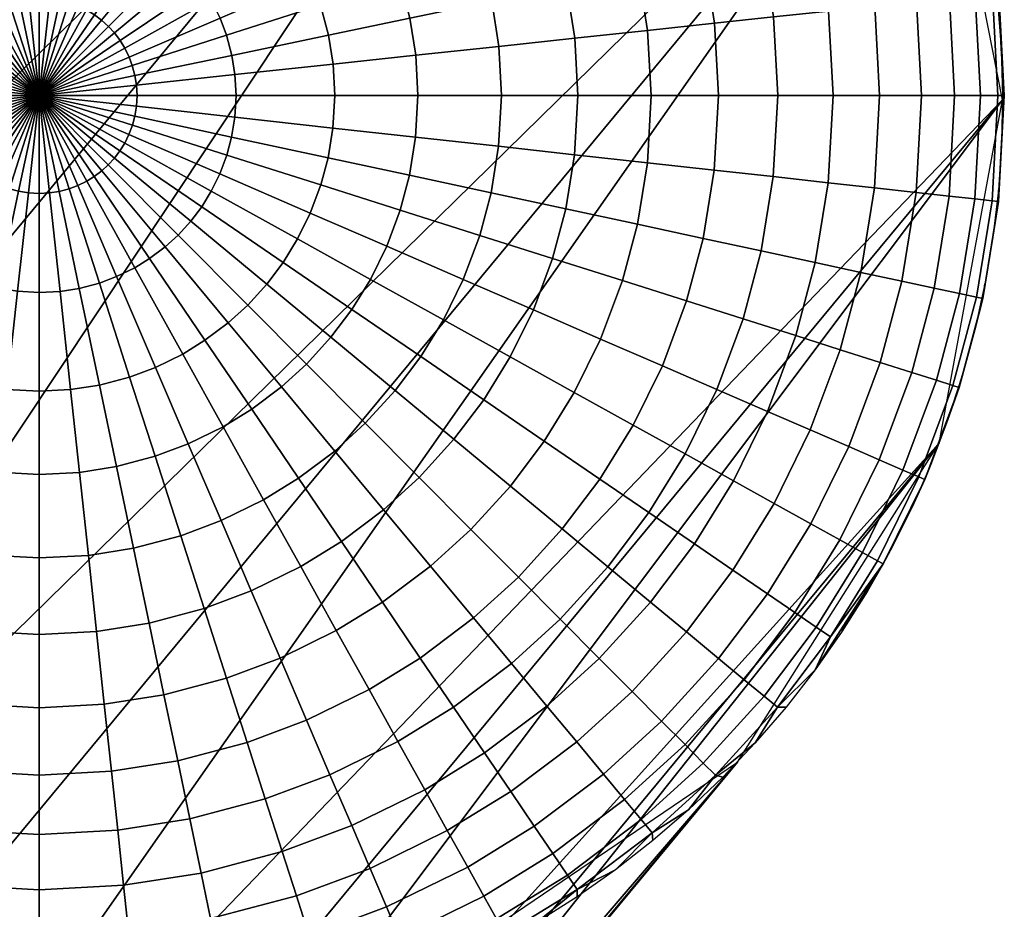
# Model space of a CAD drawing. Header units: millimetres. Extents: x -1294 to -744, y 672 to 1189.
# Tile 255 of 256: x -782 to -774, y 1170 to 1178. Entities that reach past the tile are written whole.
import ezdxf

# ---------------------------------------------------------------- set-up
doc = ezdxf.new("R2010")
doc.units = ezdxf.units.MM
doc.header["$MEASUREMENT"] = 0
doc.layers.add('4 Ben 2', color=7, linetype='Continuous')

msp = doc.modelspace()

# ---------------------------------------------------------------- meshes
at = {"layer": '4 Ben 2'}
mesh = msp.add_polyface(dxfattribs=at)
corners = [(-791.0952, 1164.881, -218.5497), (-786.144, 1170.8533, -299.3747), (-787.4023, 1171.8353, -299.3792), (-792.3536, 1165.863, -218.5542), (-788.7968, 1172.5365, -299.4128), (-793.748, 1166.5642, -218.5878), (-776.2416, 1182.7977, -461.0223), (-778.8945, 1184.4808, -461.0605), (-790.2384, 1172.9432, -299.471), (-781.744, 1185.0189, -461.1953), (-791.6463, 1173.0746, -299.5476), (-788.6124, 1159.0881, -218.8257), (-783.6612, 1165.0604, -299.6506), (-783.803, 1166.5579, -299.5486), (-788.7542, 1160.5856, -218.7237), (-784.2579, 1168.0892, -299.4633), (-789.2092, 1162.1171, -218.6384), (-773.7589, 1177.0048, -461.2983), (-774.3556, 1180.0337, -461.111), (-785.0457, 1169.5565, -299.4032), (-789.9969, 1163.5842, -218.5782), (-784.8824, 1160.8256, -300.0383), (-785.8596, 1159.5726, -300.1908), (-775.9573, 1171.517, -461.8384), (-774.2846, 1174.16, -461.5407), (-784.187, 1162.2157, -299.893), (-783.7863, 1163.6542, -299.7622), (-788.7375, 1157.682, -218.9373), (-790.1482, 1157.2531, -300.6249), (-791.6463, 1157.118, -300.7266), (-781.744, 1169.0625, -462.3743), (-778.7151, 1169.645, -462.1457), (-787.1525, 1158.4812, -300.3506), (-788.6175, 1157.7007, -300.498), (-793.0543, 1157.2494, -300.8031), (-794.4958, 1157.6562, -300.8614), (-784.5935, 1169.6006, -462.5091), (-793.1444, 1172.9397, -299.6493), (-791.6463, 1173.0746, -299.5476), (-781.744, 1185.0189, -461.1953), (-784.7728, 1184.4364, -461.4239), (-796.1401, 1171.7115, -299.9236), (-794.6751, 1172.4921, -299.7762)]
mesh.append_faces([[corners[k] for k in face] for face in [(0, 1, 2, 3), (3, 2, 4, 5), (2, 1, 6, 6), (7, 4, 2, 2), (6, 7, 2, 2), (8, 4, 7, 7), (9, 10, 8, 8), (7, 9, 8, 8), (11, 12, 13, 14), (14, 13, 15, 16), (13, 12, 17, 17), (18, 15, 13, 13), (17, 18, 13, 13), (19, 15, 18, 18), (6, 1, 19, 19), (18, 6, 19, 19), (16, 15, 19, 20), (20, 19, 1, 0), (21, 22, 23, 23), (24, 25, 21, 21), (23, 24, 21, 21), (26, 25, 24, 24), (17, 12, 26, 26), (24, 17, 26, 26), (27, 26, 12, 11), (28, 29, 30, 30), (30, 31, 28, 28), (32, 33, 31, 31), (23, 22, 32, 32), (31, 23, 32, 32), (34, 35, 36, 36), (36, 30, 34, 34), (37, 38, 39, 39), (39, 40, 37, 37), (41, 42, 40, 40)]])
mesh = msp.add_polyface(dxfattribs=at)
corners = [(-774.8179, 1177.7817, -465.7192), (-774.7783, 1177.0406, -465.7192), (-775.1641, 1177.0406, -466.3351), (-775.2015, 1177.7407, -466.3351), (-774.4725, 1177.8187, -465.0284), (-774.431, 1177.0406, -465.0284), (-774.1993, 1177.8479, -464.3199), (-774.1563, 1177.0406, -464.3199), (-773.9855, 1177.8708, -463.55), (-773.9412, 1177.0406, -463.55), (-773.8438, 1177.886, -462.7184), (-773.7986, 1177.0406, -462.7184), (-773.79, 1177.8917, -461.8858), (-773.7446, 1177.0406, -461.8858), (-774.9247, 1178.4613, -465.7192), (-775.3024, 1178.3827, -466.3351), (-774.5848, 1178.5321, -465.0284), (-774.3158, 1178.5883, -464.3199), (-774.1052, 1178.6321, -463.55), (-773.9656, 1178.6611, -462.7184), (-773.9128, 1178.6721, -461.8858), (-775.1129, 1179.1736, -465.7192), (-775.4802, 1179.0554, -466.3351), (-774.7823, 1179.2799, -465.0284), (-774.5208, 1179.364, -464.3199), (-774.316, 1179.4299, -463.55), (-774.1803, 1179.4736, -462.7184), (-774.1288, 1179.4901, -461.8858), (-775.0215, 1179.9196, -465.0284), (-775.3408, 1179.7828, -465.7192), (-774.769, 1180.0277, -464.3199), (-774.5712, 1180.1123, -463.55), (-774.4402, 1180.1685, -462.7184), (-774.3905, 1180.1897, -461.8858), (-775.3514, 1180.5923, -465.0284), (-775.655, 1180.4236, -465.7192), (-775.1112, 1180.7257, -464.3199), (-774.5402, 1180.4503, -461.0916), (-774.3799, 1180.0924, -461.1082), (-774.2373, 1179.7271, -461.1264), (-774.1129, 1179.3555, -461.1463), (-774.0068, 1178.9784, -461.1676), (-773.9193, 1178.5964, -461.1905), (-773.8505, 1178.2107, -461.2148), (-773.8009, 1177.8223, -461.2404), (-773.7703, 1177.4321, -461.2674)]
mesh.append_faces([[corners[k] for k in face] for face in [(0, 1, 2, 3), (4, 5, 1, 0), (6, 7, 5, 4), (8, 9, 7, 6), (10, 11, 9, 8), (12, 13, 11, 10), (14, 0, 3, 15), (16, 4, 0, 14), (17, 6, 4, 16), (18, 8, 6, 17), (19, 10, 8, 18), (20, 12, 10, 19), (21, 14, 15, 22), (23, 16, 14, 21), (24, 17, 16, 23), (25, 18, 17, 24), (26, 19, 18, 25), (27, 20, 19, 26), (28, 23, 21, 29), (30, 24, 23, 28), (31, 25, 24, 30), (32, 26, 25, 31), (33, 27, 26, 32), (34, 28, 29, 35), (36, 30, 28, 34), (37, 38, 33, 33), (38, 39, 33, 33), (39, 40, 27, 27), (40, 41, 27, 27), (41, 42, 20, 20), (42, 43, 20, 20), (43, 44, 12, 12), (44, 45, 12, 12), (13, 12, 45, 45), (12, 20, 43, 43), (20, 27, 41, 41), (27, 33, 39, 39)]])
mesh = msp.add_polyface(dxfattribs=at)
corners = [(-777.9348, 1177.4482, -468.8079), (-777.913, 1177.0406, -468.8079), (-778.6046, 1177.0406, -469.143), (-778.6224, 1177.3748, -469.143), (-777.3049, 1177.5156, -468.4232), (-777.2795, 1177.0406, -468.4232), (-776.7014, 1177.5802, -467.9719), (-776.6725, 1177.0406, -467.9719), (-776.1465, 1177.6396, -467.4689), (-776.1146, 1177.0406, -467.4689), (-775.6575, 1177.6919, -466.9355), (-775.6227, 1177.0406, -466.9355), (-775.2015, 1177.7407, -466.3351), (-775.1641, 1177.0406, -466.3351), (-777.9935, 1177.822, -468.8079), (-778.6705, 1177.681, -469.143), (-777.3734, 1177.9512, -468.4232), (-776.7791, 1178.0751, -467.9719), (-776.2329, 1178.1888, -467.4689), (-775.7513, 1178.2892, -466.9355), (-775.3024, 1178.3827, -466.3351), (-777.494, 1178.4077, -468.4232), (-778.097, 1178.2137, -468.8079), (-776.9161, 1178.5936, -467.9719), (-776.3849, 1178.7644, -467.4689), (-775.9167, 1178.915, -466.9355), (-775.4802, 1179.0554, -466.3351), (-777.64, 1178.7982, -468.4232), (-778.2224, 1178.5488, -468.8079), (-777.082, 1179.0371, -467.9719), (-776.5691, 1179.2568, -467.4689), (-776.1169, 1179.4504, -466.9355), (-775.6954, 1179.631, -466.3351), (-775.3408, 1179.7828, -465.7192), (-775.1129, 1179.1736, -465.7192), (-777.8414, 1179.2089, -468.4232), (-778.3951, 1178.9012, -468.8079), (-777.3108, 1179.5037, -467.9719), (-776.823, 1179.7747, -467.4689), (-776.3931, 1180.0135, -466.9355), (-775.9922, 1180.2362, -466.3351), (-775.655, 1180.4236, -465.7192), (-778.0484, 1179.5455, -468.4232), (-778.5728, 1179.1901, -468.8079), (-777.546, 1179.8861, -467.9719), (-777.0841, 1180.1991, -467.4689), (-776.6769, 1180.4751, -466.9355), (-777.8454, 1180.2842, -467.9719), (-778.312, 1179.896, -468.4232), (-777.4164, 1180.6411, -467.4689), (-778.1497, 1180.6185, -467.9719), (-778.5799, 1180.1903, -468.4232)]
mesh.append_faces([[corners[k] for k in face] for face in [(0, 1, 2, 3), (4, 5, 1, 0), (6, 7, 5, 4), (8, 9, 7, 6), (10, 11, 9, 8), (12, 13, 11, 10), (14, 0, 3, 15), (16, 4, 0, 14), (17, 6, 4, 16), (18, 8, 6, 17), (19, 10, 8, 18), (20, 12, 10, 19), (21, 16, 14, 22), (23, 17, 16, 21), (24, 18, 17, 23), (25, 19, 18, 24), (26, 20, 19, 25), (27, 21, 22, 28), (29, 23, 21, 27), (30, 24, 23, 29), (31, 25, 24, 30), (32, 26, 25, 31), (33, 34, 26, 32), (35, 27, 28, 36), (37, 29, 27, 35), (38, 30, 29, 37), (39, 31, 30, 38), (40, 32, 31, 39), (41, 33, 32, 40), (42, 35, 36, 43), (44, 37, 35, 42), (45, 38, 37, 44), (46, 39, 38, 45), (47, 44, 42, 48), (49, 45, 44, 47), (50, 47, 48, 51)]])
mesh = msp.add_polyface(dxfattribs=at)
corners = [(-781.5734, 1177.8336, -469.7436), (-781.4988, 1177.8137, -469.7436), (-781.744, 1177.0406, -469.7848), (-781.655, 1177.8468, -469.7436), (-781.744, 1177.0406, -469.7848), (-781.744, 1177.8517, -469.7436), (-781.744, 1177.0406, -469.7848), (-781.744, 1178.6722, -469.6166), (-781.5649, 1178.6625, -469.6166), (-781.8303, 1177.8472, -469.7436), (-781.744, 1177.0406, -469.7848), (-781.9175, 1178.6631, -469.6166), (-782.0046, 1179.4764, -469.4005), (-781.744, 1179.4904, -469.4005), (-782.078, 1180.1624, -469.143), (-781.744, 1180.1802, -469.143), (-781.9094, 1177.8347, -469.7436), (-781.744, 1177.0406, -469.7848), (-782.0767, 1178.6379, -469.6166), (-782.2436, 1179.4388, -469.4005), (-782.3843, 1180.1141, -469.143), (-781.9923, 1177.8127, -469.7436), (-781.744, 1177.0406, -469.7848), (-782.2436, 1178.5939, -469.6166), (-782.4941, 1179.3727, -469.4005), (-782.7053, 1180.0293, -469.143), (-782.0632, 1177.7863, -469.7436), (-781.744, 1177.0406, -469.7848), (-782.3863, 1178.5405, -469.6166), (-782.7083, 1179.2925, -469.4005), (-782.9799, 1179.9266, -469.143), (-782.1379, 1177.7496, -469.7436), (-781.744, 1177.0406, -469.7848), (-782.5364, 1178.4669, -469.6166), (-782.9337, 1179.182, -469.4005), (-782.199, 1177.712, -469.7436), (-781.744, 1177.0406, -469.7848), (-782.6594, 1178.3912, -469.6166), (-783.1183, 1179.0685, -469.4005), (-782.2627, 1177.6642, -469.7436), (-781.744, 1177.0406, -469.7848), (-782.7875, 1178.2949, -469.6166), (-782.3162, 1177.6155, -469.7436), (-781.744, 1177.0406, -469.7848), (-782.895, 1178.197, -469.6166), (-782.3686, 1177.5581, -469.7436), (-781.744, 1177.0406, -469.7848), (-783.0005, 1178.0815, -469.6166), (-782.4135, 1177.4984, -469.7436), (-781.744, 1177.0406, -469.7848), (-783.0909, 1177.9615, -469.6166), (-782.4532, 1177.4341, -469.7436), (-781.744, 1177.0406, -469.7848), (-783.1708, 1177.8322, -469.6166), (-782.4881, 1177.3633, -469.7436), (-781.744, 1177.0406, -469.7848)]
mesh.append_faces([[corners[k] for k in face] for face in [(0, 1, 2, 2), (3, 0, 4, 4), (5, 3, 6, 6), (7, 8, 3, 5), (9, 5, 10, 10), (11, 7, 5, 9), (12, 13, 7, 11), (14, 15, 13, 12), (16, 9, 17, 17), (18, 11, 9, 16), (19, 12, 11, 18), (20, 14, 12, 19), (21, 16, 22, 22), (23, 18, 16, 21), (24, 19, 18, 23), (25, 20, 19, 24), (26, 21, 27, 27), (28, 23, 21, 26), (29, 24, 23, 28), (30, 25, 24, 29), (31, 26, 32, 32), (33, 28, 26, 31), (34, 29, 28, 33), (35, 31, 36, 36), (37, 33, 31, 35), (38, 34, 33, 37), (39, 35, 40, 40), (41, 37, 35, 39), (42, 39, 43, 43), (44, 41, 39, 42), (45, 42, 46, 46), (47, 44, 42, 45), (48, 45, 49, 49), (50, 47, 45, 48), (51, 48, 52, 52), (53, 50, 48, 51), (54, 51, 55, 55)]])
mesh = msp.add_polyface(dxfattribs=at)
corners = [(-779.3083, 1177.3013, -469.4005), (-779.2944, 1177.0406, -469.4005), (-780.1124, 1177.0406, -469.6166), (-780.1216, 1177.2142, -469.6166), (-778.6224, 1177.3748, -469.143), (-778.6046, 1177.0406, -469.143), (-780.1467, 1177.3734, -469.6166), (-780.9376, 1177.127, -469.7436), (-780.95, 1177.2061, -469.7436), (-779.3459, 1177.5403, -469.4005), (-778.6705, 1177.681, -469.143), (-780.1908, 1177.5403, -469.6166), (-780.9719, 1177.2891, -469.7436), (-779.412, 1177.7908, -469.4005), (-778.7553, 1178.002, -469.143), (-778.097, 1178.2137, -468.8079), (-777.9935, 1177.822, -468.8079), (-780.9985, 1177.36, -469.7436), (-781.744, 1177.0406, -469.7848), (-780.2441, 1177.683, -469.6166), (-779.4922, 1178.005, -469.4005), (-778.858, 1178.2766, -469.143), (-778.2224, 1178.5488, -468.8079), (-781.035, 1177.4346, -469.7436), (-781.744, 1177.0406, -469.7848), (-780.3177, 1177.8331, -469.6166), (-779.6027, 1178.2303, -469.4005), (-781.0726, 1177.4957, -469.7436), (-781.744, 1177.0406, -469.7848), (-780.3934, 1177.9561, -469.6166), (-779.7162, 1178.415, -469.4005), (-781.1205, 1177.5594, -469.7436), (-781.744, 1177.0406, -469.7848), (-780.4897, 1178.0842, -469.6166), (-781.1692, 1177.6129, -469.7436), (-781.744, 1177.0406, -469.7848), (-780.5876, 1178.1918, -469.6166), (-781.2266, 1177.6653, -469.7436), (-781.744, 1177.0406, -469.7848), (-780.7032, 1178.2972, -469.6166), (-781.2863, 1177.7102, -469.7436), (-781.744, 1177.0406, -469.7848), (-780.8231, 1178.3876, -469.6166), (-781.3506, 1177.7499, -469.7436), (-781.744, 1177.0406, -469.7848), (-780.9526, 1178.4675, -469.6166), (-781.4214, 1177.7848, -469.7436), (-781.744, 1177.0406, -469.7848), (-781.0951, 1178.5377, -469.6166), (-781.4988, 1177.8137, -469.7436), (-781.744, 1177.0406, -469.7848), (-781.2508, 1178.5959, -469.6166), (-781.4008, 1178.6357, -469.6166), (-781.5734, 1177.8336, -469.7436), (-781.5649, 1178.6625, -469.6166), (-781.655, 1177.8468, -469.7436)]
mesh.append_faces([[corners[k] for k in face] for face in [(0, 1, 2, 3), (4, 5, 1, 0), (6, 3, 7, 8), (9, 0, 3, 6), (10, 4, 0, 9), (11, 6, 8, 12), (13, 9, 6, 11), (14, 10, 9, 13), (15, 16, 10, 14), (17, 12, 18, 18), (19, 11, 12, 17), (20, 13, 11, 19), (21, 14, 13, 20), (22, 15, 14, 21), (23, 17, 24, 24), (25, 19, 17, 23), (26, 20, 19, 25), (27, 23, 28, 28), (29, 25, 23, 27), (30, 26, 25, 29), (31, 27, 32, 32), (33, 29, 27, 31), (34, 31, 35, 35), (36, 33, 31, 34), (37, 34, 38, 38), (39, 36, 34, 37), (40, 37, 41, 41), (42, 39, 37, 40), (43, 40, 44, 44), (45, 42, 40, 43), (46, 43, 47, 47), (48, 45, 43, 46), (49, 46, 50, 50), (51, 48, 46, 49), (52, 51, 49, 53), (54, 52, 53, 55)]])
mesh = msp.add_polyface(dxfattribs=at)
corners = [(-775.0343, 1174.1322, -465.0284), (-775.3489, 1173.4935, -465.0284), (-775.6526, 1173.662, -465.7192), (-775.353, 1174.2704, -465.7192), (-774.7732, 1174.8301, -465.0284), (-775.1042, 1174.9351, -465.7192), (-774.5113, 1174.7469, -464.3199), (-774.7822, 1174.0229, -464.3199), (-774.3062, 1174.682, -463.55), (-774.5848, 1173.9374, -463.55), (-774.1703, 1174.6389, -462.7184), (-774.4541, 1173.8807, -462.7184), (-774.1189, 1174.6226, -461.8858), (-774.4045, 1173.8593, -461.8858), (-774.9341, 1175.5757, -465.7192), (-775.472, 1175.0516, -466.3351), (-775.3113, 1175.6569, -466.3351), (-774.5946, 1175.5027, -465.0284), (-774.326, 1175.4449, -464.3199), (-774.1157, 1175.3997, -463.55), (-773.9764, 1175.3696, -462.7184), (-773.9235, 1175.3583, -461.8858), (-774.8204, 1176.2764, -465.7192), (-775.2039, 1176.3187, -466.3351), (-774.4752, 1176.2383, -465.0284), (-774.2021, 1176.2081, -464.3199), (-773.9883, 1176.1846, -463.55), (-773.8466, 1176.1688, -462.7184), (-773.7929, 1176.163, -461.8858), (-774.7783, 1177.0406, -465.7192), (-775.1641, 1177.0406, -466.3351), (-774.431, 1177.0406, -465.0284), (-774.1563, 1177.0406, -464.3199), (-773.9412, 1177.0406, -463.55), (-773.7986, 1177.0406, -462.7184), (-773.7446, 1177.0406, -461.8858), (-773.759, 1177.0406, -461.2956), (-773.7668, 1176.6486, -461.3251), (-773.794, 1176.2576, -461.3556), (-773.8403, 1175.8685, -461.3872), (-773.9058, 1175.4821, -461.4198), (-773.9902, 1175.0994, -461.4532), (-774.0933, 1174.7216, -461.4875), (-774.2148, 1174.3494, -461.5224), (-774.3547, 1173.9835, -461.558), (-773.7703, 1177.4321, -461.2674), (-773.759, 1177.0406, -461.2956), (-773.7446, 1177.0406, -461.8858)]
mesh.append_faces([[corners[k] for k in face] for face in [(0, 1, 2, 3), (4, 0, 3, 5), (6, 7, 0, 4), (8, 9, 7, 6), (10, 11, 9, 8), (12, 13, 11, 10), (14, 5, 15, 16), (17, 4, 5, 14), (18, 6, 4, 17), (19, 8, 6, 18), (20, 10, 8, 19), (21, 12, 10, 20), (22, 14, 16, 23), (24, 17, 14, 22), (25, 18, 17, 24), (26, 19, 18, 25), (27, 20, 19, 26), (28, 21, 20, 27), (29, 22, 23, 30), (31, 24, 22, 29), (32, 25, 24, 31), (33, 26, 25, 32), (34, 27, 26, 33), (35, 28, 27, 34), (36, 37, 35, 35), (37, 38, 28, 28), (38, 39, 28, 28), (39, 40, 21, 21), (40, 41, 21, 21), (41, 42, 12, 12), (42, 43, 12, 12), (43, 44, 13, 13), (45, 46, 47, 47), (13, 12, 43, 43), (12, 21, 41, 41), (21, 28, 39, 39), (28, 35, 37, 37)]])
mesh = msp.add_polyface(dxfattribs=at)
corners = [(-782.5171, 1177.2859, -469.7436), (-782.4881, 1177.3633, -469.7436), (-781.744, 1177.0406, -469.7848), (-782.5369, 1177.2113, -469.7436), (-781.744, 1177.0406, -469.7848), (-782.5501, 1177.1296, -469.7436), (-781.744, 1177.0406, -469.7848), (-782.555, 1177.0406, -469.7436), (-781.744, 1177.0406, -469.7848), (-783.3755, 1177.0406, -469.6166), (-783.3657, 1177.2197, -469.6166), (-784.1936, 1177.0406, -469.4005), (-784.1788, 1177.3094, -469.4005), (-782.5504, 1176.9545, -469.7436), (-781.744, 1177.0406, -469.7848), (-783.3663, 1176.8671, -469.6166), (-784.1797, 1176.78, -469.4005), (-782.538, 1176.8752, -469.7436), (-781.744, 1177.0406, -469.7848), (-783.3413, 1176.7079, -469.6166), (-784.1421, 1176.5411, -469.4005), (-782.5161, 1176.7924, -469.7436), (-781.744, 1177.0406, -469.7848), (-783.2972, 1176.5411, -469.6166), (-784.0759, 1176.2906, -469.4005), (-782.4895, 1176.7214, -469.7436), (-781.744, 1177.0406, -469.7848), (-783.2438, 1176.3984, -469.6166), (-783.9958, 1176.0764, -469.4005), (-782.4529, 1176.6469, -469.7436), (-781.744, 1177.0406, -469.7848), (-783.1702, 1176.2483, -469.6166), (-782.4153, 1176.5857, -469.7436), (-781.744, 1177.0406, -469.7848), (-783.0946, 1176.1252, -469.6166), (-782.3674, 1176.522, -469.7436), (-781.744, 1177.0406, -469.7848), (-782.9982, 1175.9972, -469.6166), (-782.3188, 1176.4685, -469.7436), (-781.744, 1177.0406, -469.7848), (-782.9003, 1175.8896, -469.6166), (-782.2614, 1176.4161, -469.7436), (-781.744, 1177.0406, -469.7848), (-782.2017, 1176.3712, -469.7436), (-781.744, 1177.0406, -469.7848), (-782.1374, 1176.3314, -469.7436), (-781.744, 1177.0406, -469.7848), (-782.0665, 1176.2966, -469.7436), (-781.744, 1177.0406, -469.7848), (-781.9891, 1176.2676, -469.7436), (-781.744, 1177.0406, -469.7848), (-781.9146, 1176.2478, -469.7436), (-781.744, 1177.0406, -469.7848), (-781.833, 1176.2346, -469.7436), (-781.744, 1177.0406, -469.7848), (-781.744, 1176.2297, -469.7436), (-781.744, 1177.0406, -469.7848), (-781.6577, 1176.2343, -469.7436), (-781.744, 1177.0406, -469.7848), (-781.5786, 1176.2467, -469.7436), (-781.744, 1177.0406, -469.7848), (-781.4957, 1176.2687, -469.7436), (-781.744, 1177.0406, -469.7848)]
mesh.append_faces([[corners[k] for k in face] for face in [(0, 1, 2, 2), (3, 0, 4, 4), (5, 3, 6, 6), (7, 5, 8, 8), (9, 10, 5, 7), (11, 12, 10, 9), (13, 7, 14, 14), (15, 9, 7, 13), (16, 11, 9, 15), (17, 13, 18, 18), (19, 15, 13, 17), (20, 16, 15, 19), (21, 17, 22, 22), (23, 19, 17, 21), (24, 20, 19, 23), (25, 21, 26, 26), (27, 23, 21, 25), (28, 24, 23, 27), (29, 25, 30, 30), (31, 27, 25, 29), (32, 29, 33, 33), (34, 31, 29, 32), (35, 32, 36, 36), (37, 34, 32, 35), (38, 35, 39, 39), (40, 37, 35, 38), (41, 38, 42, 42), (43, 41, 44, 44), (45, 43, 46, 46), (47, 45, 48, 48), (49, 47, 50, 50), (51, 49, 52, 52), (53, 51, 54, 54), (55, 53, 56, 56), (57, 55, 58, 58), (59, 57, 60, 60), (61, 59, 62, 62)]])
mesh = msp.add_polyface(dxfattribs=at)
corners = [(-780.9376, 1177.127, -469.7436), (-780.933, 1177.0406, -469.7436), (-781.744, 1177.0406, -469.7848), (-780.1216, 1177.2142, -469.6166), (-780.1124, 1177.0406, -469.6166), (-780.95, 1177.2061, -469.7436), (-781.744, 1177.0406, -469.7848), (-780.9719, 1177.2891, -469.7436), (-781.744, 1177.0406, -469.7848), (-781.4247, 1176.2952, -469.7436), (-781.4957, 1176.2687, -469.7436), (-781.744, 1177.0406, -469.7848), (-781.3501, 1176.3318, -469.7436), (-781.744, 1177.0406, -469.7848), (-781.2889, 1176.3694, -469.7436), (-781.744, 1177.0406, -469.7848), (-780.8286, 1175.6901, -469.6166), (-780.9516, 1175.6145, -469.6166), (-781.2253, 1176.4172, -469.7436), (-781.744, 1177.0406, -469.7848), (-780.7005, 1175.7865, -469.6166), (-781.1718, 1176.4659, -469.7436), (-781.744, 1177.0406, -469.7848), (-780.593, 1175.8844, -469.6166), (-781.1194, 1176.5233, -469.7436), (-781.744, 1177.0406, -469.7848), (-780.4875, 1175.9999, -469.6166), (-781.0745, 1176.583, -469.7436), (-781.744, 1177.0406, -469.7848), (-780.3971, 1176.1199, -469.6166), (-781.0348, 1176.6473, -469.7436), (-781.744, 1177.0406, -469.7848), (-780.3172, 1176.2493, -469.6166), (-780.9999, 1176.7181, -469.7436), (-781.744, 1177.0406, -469.7848), (-780.247, 1176.3918, -469.6166), (-779.4965, 1176.0664, -469.4005), (-779.6018, 1175.8525, -469.4005), (-780.9709, 1176.7955, -469.7436), (-781.744, 1177.0406, -469.7848), (-780.1887, 1176.5475, -469.6166), (-779.409, 1176.3002, -469.4005), (-778.7514, 1176.0917, -469.143), (-778.8635, 1175.7921, -469.143), (-780.9511, 1176.8701, -469.7436), (-781.744, 1177.0406, -469.7848), (-780.1489, 1176.6975, -469.6166), (-779.3492, 1176.5255, -469.4005), (-778.6747, 1176.3804, -469.143), (-780.9379, 1176.9517, -469.7436), (-781.744, 1177.0406, -469.7848), (-780.1223, 1176.8617, -469.6166), (-779.3091, 1176.7719, -469.4005), (-778.6235, 1176.6962, -469.143), (-780.933, 1177.0406, -469.7436), (-781.744, 1177.0406, -469.7848), (-780.1124, 1177.0406, -469.6166), (-779.2944, 1177.0406, -469.4005), (-778.6046, 1177.0406, -469.143)]
mesh.append_faces([[corners[k] for k in face] for face in [(0, 1, 2, 2), (3, 4, 1, 0), (5, 0, 6, 6), (7, 5, 8, 8), (9, 10, 11, 11), (12, 9, 13, 13), (14, 12, 15, 15), (16, 17, 12, 14), (18, 14, 19, 19), (20, 16, 14, 18), (21, 18, 22, 22), (23, 20, 18, 21), (24, 21, 25, 25), (26, 23, 21, 24), (27, 24, 28, 28), (29, 26, 24, 27), (30, 27, 31, 31), (32, 29, 27, 30), (33, 30, 34, 34), (35, 32, 30, 33), (36, 37, 32, 35), (38, 33, 39, 39), (40, 35, 33, 38), (41, 36, 35, 40), (42, 43, 36, 41), (44, 38, 45, 45), (46, 40, 38, 44), (47, 41, 40, 46), (48, 42, 41, 47), (49, 44, 50, 50), (51, 46, 44, 49), (52, 47, 46, 51), (53, 48, 47, 52), (54, 49, 55, 55), (56, 51, 49, 54), (57, 52, 51, 56), (58, 53, 52, 57)]])
mesh = msp.add_polyface(dxfattribs=at)
corners = [(-778.0585, 1174.521, -468.4232), (-778.3058, 1174.1929, -468.4232), (-778.7937, 1174.5969, -468.8079), (-778.5815, 1174.8785, -468.8079), (-777.5575, 1174.1785, -467.9719), (-777.8384, 1173.8057, -467.9719), (-777.8399, 1174.8752, -468.4232), (-778.3939, 1175.1825, -468.8079), (-777.3091, 1174.5808, -467.9719), (-776.8212, 1174.3102, -467.4689), (-777.0969, 1173.8635, -467.4689), (-776.391, 1174.0715, -466.9355), (-776.6908, 1173.5859, -466.9355), (-777.6478, 1175.2651, -468.4232), (-778.2291, 1175.5171, -468.8079), (-777.0909, 1175.0237, -467.9719), (-776.5789, 1174.8018, -467.4689), (-776.1277, 1174.6062, -466.9355), (-775.7069, 1174.4238, -466.3351), (-775.99, 1173.8491, -466.3351), (-775.353, 1174.2704, -465.7192), (-775.6526, 1173.662, -465.7192), (-778.0923, 1175.8827, -468.8079), (-778.8635, 1175.7921, -469.143), (-778.7514, 1176.0917, -469.143), (-777.4884, 1175.6912, -468.4232), (-776.9098, 1175.5077, -467.9719), (-776.3779, 1175.339, -467.4689), (-775.9091, 1175.1903, -466.9355), (-775.472, 1175.0516, -466.3351), (-775.1042, 1174.9351, -465.7192), (-777.9987, 1176.235, -468.8079), (-778.6747, 1176.3804, -469.143), (-777.3794, 1176.1018, -468.4232), (-776.7859, 1175.9741, -467.9719), (-776.2405, 1175.8567, -467.4689), (-775.7596, 1175.7533, -466.9355), (-775.3113, 1175.6569, -466.3351), (-777.9362, 1176.6204, -468.8079), (-778.6235, 1176.6962, -469.143), (-777.3065, 1176.5508, -468.4232), (-776.7032, 1176.4843, -467.9719), (-776.1486, 1176.423, -467.4689), (-775.6597, 1176.369, -466.9355), (-775.2039, 1176.3187, -466.3351), (-777.913, 1177.0406, -468.8079), (-778.6046, 1177.0406, -469.143), (-777.2795, 1177.0406, -468.4232), (-776.6725, 1177.0406, -467.9719), (-776.1146, 1177.0406, -467.4689), (-775.6227, 1177.0406, -466.9355), (-775.1641, 1177.0406, -466.3351)]
mesh.append_faces([[corners[k] for k in face] for face in [(0, 1, 2, 3), (4, 5, 1, 0), (6, 0, 3, 7), (8, 4, 0, 6), (9, 10, 4, 8), (11, 12, 10, 9), (13, 6, 7, 14), (15, 8, 6, 13), (16, 9, 8, 15), (17, 11, 9, 16), (18, 19, 11, 17), (20, 21, 19, 18), (22, 14, 23, 24), (25, 13, 14, 22), (26, 15, 13, 25), (27, 16, 15, 26), (28, 17, 16, 27), (29, 18, 17, 28), (30, 20, 18, 29), (31, 22, 24, 32), (33, 25, 22, 31), (34, 26, 25, 33), (35, 27, 26, 34), (36, 28, 27, 35), (37, 29, 28, 36), (38, 31, 32, 39), (40, 33, 31, 38), (41, 34, 33, 40), (42, 35, 34, 41), (43, 36, 35, 42), (44, 37, 36, 43), (45, 38, 39, 46), (47, 40, 38, 45), (48, 41, 40, 47), (49, 42, 41, 48), (50, 43, 42, 49), (51, 44, 43, 50)]])
mesh = msp.add_polyface(dxfattribs=at)
corners = [(-783.8853, 1175.8511, -469.4005), (-783.9958, 1176.0764, -469.4005), (-783.2438, 1176.3984, -469.6166), (-783.1702, 1176.2483, -469.6166), (-784.4883, 1175.516, -469.143), (-784.6299, 1175.8048, -469.143), (-783.7717, 1175.6664, -469.4005), (-783.0946, 1176.1252, -469.6166), (-784.3428, 1175.2793, -469.143), (-783.6271, 1175.474, -469.4005), (-782.9982, 1175.9972, -469.6166), (-784.1574, 1175.0328, -469.143), (-783.4801, 1175.3125, -469.4005), (-782.9003, 1175.8896, -469.6166), (-783.969, 1174.8259, -469.143), (-784.4591, 1174.338, -468.8079), (-784.689, 1174.5906, -468.8079), (-782.7848, 1175.7842, -469.6166), (-782.3188, 1176.4685, -469.7436), (-782.2614, 1176.4161, -469.7436), (-783.3066, 1175.1542, -469.4005), (-783.7466, 1174.6229, -469.143), (-784.1877, 1174.0905, -468.8079), (-782.6649, 1175.6938, -469.6166), (-782.2017, 1176.3712, -469.7436), (-783.1265, 1175.0186, -469.4005), (-783.5159, 1174.4491, -469.143), (-783.9061, 1173.8782, -468.8079), (-782.5354, 1175.6139, -469.6166), (-782.1374, 1176.3314, -469.7436), (-782.9322, 1174.8986, -469.4005), (-783.2668, 1174.2953, -469.143), (-782.3929, 1175.5437, -469.6166), (-782.0665, 1176.2966, -469.7436), (-782.7183, 1174.7932, -469.4005), (-782.9926, 1174.1603, -469.143), (-782.2372, 1175.4855, -469.6166), (-781.9891, 1176.2676, -469.7436), (-782.4845, 1174.7057, -469.4005), (-782.693, 1174.0481, -469.143), (-782.0872, 1175.4456, -469.6166), (-781.9146, 1176.2478, -469.7436), (-782.2592, 1174.6459, -469.4005), (-782.4042, 1173.9714, -469.143), (-781.923, 1175.4189, -469.6166), (-781.833, 1176.2346, -469.7436), (-782.0128, 1174.6058, -469.4005), (-782.0885, 1173.9202, -469.143), (-781.744, 1175.4091, -469.6166), (-781.744, 1176.2297, -469.7436), (-781.744, 1174.5911, -469.4005), (-781.744, 1173.9012, -469.143), (-781.5704, 1175.4183, -469.6166), (-781.6577, 1176.2343, -469.7436), (-781.4834, 1174.605, -469.4005)]
mesh.append_faces([[corners[k] for k in face] for face in [(0, 1, 2, 3), (4, 5, 1, 0), (6, 0, 3, 7), (8, 4, 0, 6), (9, 6, 7, 10), (11, 8, 6, 9), (12, 9, 10, 13), (14, 11, 9, 12), (15, 16, 11, 14), (17, 13, 18, 19), (20, 12, 13, 17), (21, 14, 12, 20), (22, 15, 14, 21), (23, 17, 19, 24), (25, 20, 17, 23), (26, 21, 20, 25), (27, 22, 21, 26), (28, 23, 24, 29), (30, 25, 23, 28), (31, 26, 25, 30), (32, 28, 29, 33), (34, 30, 28, 32), (35, 31, 30, 34), (36, 32, 33, 37), (38, 34, 32, 36), (39, 35, 34, 38), (40, 36, 37, 41), (42, 38, 36, 40), (43, 39, 38, 42), (44, 40, 41, 45), (46, 42, 40, 44), (47, 43, 42, 46), (48, 44, 45, 49), (50, 46, 44, 48), (51, 47, 46, 50), (52, 48, 49, 53), (54, 50, 48, 52)]])
mesh = msp.add_polyface(dxfattribs=at)
corners = [(-781.41, 1173.9191, -469.143), (-781.744, 1173.9012, -469.143), (-781.744, 1174.5911, -469.4005), (-781.4834, 1174.605, -469.4005), (-781.4113, 1175.4434, -469.6166), (-781.5704, 1175.4183, -469.6166), (-781.6577, 1176.2343, -469.7436), (-781.5786, 1176.2467, -469.7436), (-781.2444, 1174.6426, -469.4005), (-781.1037, 1173.9673, -469.143), (-781.2444, 1175.4874, -469.6166), (-781.4957, 1176.2687, -469.7436), (-780.9939, 1174.7087, -469.4005), (-780.7827, 1174.052, -469.143), (-781.1017, 1175.5409, -469.6166), (-781.4247, 1176.2952, -469.7436), (-780.7797, 1174.7888, -469.4005), (-780.5081, 1174.1548, -469.143), (-780.9516, 1175.6145, -469.6166), (-781.3501, 1176.3318, -469.7436), (-780.5543, 1174.8994, -469.4005), (-780.2193, 1174.2964, -469.143), (-779.8835, 1173.6919, -468.8079), (-780.2359, 1173.519, -468.8079), (-780.3696, 1175.0129, -469.4005), (-780.8286, 1175.6901, -469.6166), (-779.9825, 1174.4419, -469.143), (-779.5946, 1173.8695, -468.8079), (-780.1773, 1175.1576, -469.4005), (-780.7005, 1175.7865, -469.6166), (-779.7361, 1174.6273, -469.143), (-779.2938, 1174.0957, -468.8079), (-780.0158, 1175.3046, -469.4005), (-780.593, 1175.8844, -469.6166), (-779.5292, 1174.8157, -469.143), (-779.0413, 1174.3256, -468.8079), (-778.5944, 1173.8766, -468.4232), (-778.8887, 1173.6088, -468.4232), (-779.8575, 1175.4781, -469.4005), (-780.4875, 1175.9999, -469.6166), (-779.3262, 1175.0381, -469.143), (-778.7937, 1174.5969, -468.8079), (-778.3058, 1174.1929, -468.4232), (-779.7218, 1175.6582, -469.4005), (-780.3971, 1176.1199, -469.6166), (-779.1523, 1175.2688, -469.143), (-778.5815, 1174.8785, -468.8079), (-779.6018, 1175.8525, -469.4005), (-780.3172, 1176.2493, -469.6166), (-778.9986, 1175.5179, -469.143), (-778.3939, 1175.1825, -468.8079), (-778.8635, 1175.7921, -469.143), (-779.4965, 1176.0664, -469.4005), (-778.2291, 1175.5171, -468.8079)]
mesh.append_faces([[corners[k] for k in face] for face in [(0, 1, 2, 3), (4, 5, 6, 7), (8, 3, 5, 4), (9, 0, 3, 8), (10, 4, 7, 11), (12, 8, 4, 10), (13, 9, 8, 12), (14, 10, 11, 15), (16, 12, 10, 14), (17, 13, 12, 16), (18, 14, 15, 19), (20, 16, 14, 18), (21, 17, 16, 20), (22, 23, 17, 21), (24, 20, 18, 25), (26, 21, 20, 24), (27, 22, 21, 26), (28, 24, 25, 29), (30, 26, 24, 28), (31, 27, 26, 30), (32, 28, 29, 33), (34, 30, 28, 32), (35, 31, 30, 34), (36, 37, 31, 35), (38, 32, 33, 39), (40, 34, 32, 38), (41, 35, 34, 40), (42, 36, 35, 41), (43, 38, 39, 44), (45, 40, 38, 43), (46, 41, 40, 45), (47, 43, 44, 48), (49, 45, 43, 47), (50, 46, 45, 49), (51, 49, 47, 52), (53, 50, 49, 51)]])
mesh = msp.add_polyface(dxfattribs=at)
corners = [(-784.5919, 1173.6025, -468.4232), (-784.9081, 1173.8911, -468.4232), (-784.4591, 1174.338, -468.8079), (-784.1877, 1174.0905, -468.8079), (-784.9791, 1173.1351, -467.9719), (-785.3383, 1173.4629, -467.9719), (-784.2637, 1173.3552, -468.4232), (-783.9061, 1173.8782, -468.8079), (-784.6063, 1172.8541, -467.9719), (-783.6022, 1173.6906, -468.8079), (-783.5159, 1174.4491, -469.143), (-783.2668, 1174.2953, -469.143), (-783.9095, 1173.1366, -468.4232), (-784.2039, 1172.6058, -467.9719), (-784.4745, 1172.1178, -467.4689), (-784.9212, 1172.3936, -467.4689), (-784.7131, 1171.6877, -466.9355), (-785.1988, 1171.9875, -466.9355), (-783.2676, 1173.5258, -468.8079), (-782.9926, 1174.1603, -469.143), (-783.5196, 1172.9446, -468.4232), (-783.761, 1172.3876, -467.9719), (-783.9829, 1171.8756, -467.4689), (-784.1785, 1171.4244, -466.9355), (-784.3609, 1171.0037, -466.3351), (-784.9355, 1171.2867, -466.3351), (-784.5143, 1170.6497, -465.7192), (-785.1227, 1170.9493, -465.7192), (-782.902, 1173.389, -468.8079), (-782.693, 1174.0481, -469.143), (-783.0936, 1172.7852, -468.4232), (-783.277, 1172.2065, -467.9719), (-783.4457, 1171.6747, -467.4689), (-783.5944, 1171.2058, -466.9355), (-783.733, 1170.7687, -466.3351), (-782.5497, 1173.2954, -468.8079), (-782.4042, 1173.9714, -469.143), (-782.6829, 1172.6761, -468.4232), (-782.8106, 1172.0826, -467.9719), (-782.9279, 1171.5372, -467.4689), (-783.0314, 1171.0563, -466.9355), (-782.1644, 1173.2329, -468.8079), (-782.0885, 1173.9202, -469.143), (-782.2339, 1172.6033, -468.4232), (-782.3005, 1171.9999, -467.9719), (-782.3617, 1171.4453, -467.4689), (-782.4156, 1170.9564, -466.9355), (-781.744, 1173.2097, -468.8079), (-781.744, 1173.9012, -469.143), (-781.744, 1172.5763, -468.4232), (-781.744, 1171.9692, -467.9719), (-781.744, 1171.4113, -467.4689), (-781.744, 1170.9194, -466.9355)]
mesh.append_faces([[corners[k] for k in face] for face in [(0, 1, 2, 3), (4, 5, 1, 0), (6, 0, 3, 7), (8, 4, 0, 6), (9, 7, 10, 11), (12, 6, 7, 9), (13, 8, 6, 12), (14, 15, 8, 13), (16, 17, 15, 14), (18, 9, 11, 19), (20, 12, 9, 18), (21, 13, 12, 20), (22, 14, 13, 21), (23, 16, 14, 22), (24, 25, 16, 23), (26, 27, 25, 24), (28, 18, 19, 29), (30, 20, 18, 28), (31, 21, 20, 30), (32, 22, 21, 31), (33, 23, 22, 32), (34, 24, 23, 33), (35, 28, 29, 36), (37, 30, 28, 35), (38, 31, 30, 37), (39, 32, 31, 38), (40, 33, 32, 39), (41, 35, 36, 42), (43, 37, 35, 41), (44, 38, 37, 43), (45, 39, 38, 44), (46, 40, 39, 45), (47, 41, 42, 48), (49, 43, 41, 47), (50, 44, 43, 49), (51, 45, 44, 50), (52, 46, 45, 51)]])
mesh = msp.add_polyface(dxfattribs=at)
corners = [(-777.9545, 1170.2198, -463.55), (-778.6724, 1169.8679, -463.55), (-778.757, 1170.0657, -464.3199), (-778.059, 1170.4078, -464.3199), (-777.8853, 1170.0952, -462.7184), (-778.6162, 1169.7369, -462.7184), (-778.0523, 1171.594, -466.3351), (-778.5485, 1171.2889, -466.3351), (-778.7712, 1171.6898, -466.9355), (-778.3096, 1171.9736, -466.9355), (-777.8359, 1171.2747, -465.7192), (-778.3611, 1170.9517, -465.7192), (-777.641, 1170.9872, -465.0284), (-778.1924, 1170.6481, -465.0284), (-777.4869, 1170.7598, -464.3199), (-777.3661, 1170.5817, -463.55), (-777.2862, 1170.4637, -462.7184), (-777.829, 1172.3351, -466.9355), (-778.5856, 1172.3807, -467.4689), (-778.1436, 1172.7131, -467.4689), (-777.5357, 1171.9825, -466.3351), (-777.289, 1171.6859, -465.7192), (-777.0669, 1171.4189, -465.0284), (-776.8912, 1171.2078, -464.3199), (-776.7535, 1171.0424, -463.55), (-776.6624, 1170.9329, -462.7184), (-777.7725, 1173.051, -467.4689), (-778.5005, 1173.1421, -467.9719), (-778.1662, 1173.4464, -467.9719), (-777.4255, 1172.7024, -466.9355), (-777.102, 1172.3773, -466.3351), (-776.8298, 1172.104, -465.7192), (-776.5848, 1171.8578, -465.0284), (-776.391, 1171.6631, -464.3199), (-777.8384, 1173.8057, -467.9719), (-778.5944, 1173.8766, -468.4232), (-778.3058, 1174.1929, -468.4232), (-777.4086, 1173.4497, -467.4689), (-777.0298, 1173.136, -466.9355), (-776.6767, 1172.8434, -466.3351), (-776.3796, 1172.5973, -465.7192), (-777.0969, 1173.8635, -467.4689), (-777.5575, 1174.1785, -467.9719), (-776.6908, 1173.5859, -466.9355), (-776.3123, 1173.3271, -466.3351), (-776.6577, 1170.8674, -461.9294), (-776.9661, 1170.6267, -461.966), (-777.2861, 1170.4014, -462.0023), (-777.6169, 1170.1921, -462.038), (-777.9576, 1169.9994, -462.0731), (-778.3073, 1169.8237, -462.1075)]
mesh.append_faces([[corners[k] for k in face] for face in [(0, 1, 2, 3), (4, 5, 1, 0), (6, 7, 8, 9), (10, 11, 7, 6), (12, 13, 11, 10), (14, 3, 13, 12), (15, 0, 3, 14), (16, 4, 0, 15), (17, 9, 18, 19), (20, 6, 9, 17), (21, 10, 6, 20), (22, 12, 10, 21), (23, 14, 12, 22), (24, 15, 14, 23), (25, 16, 15, 24), (26, 19, 27, 28), (29, 17, 19, 26), (30, 20, 17, 29), (31, 21, 20, 30), (32, 22, 21, 31), (33, 23, 22, 32), (34, 28, 35, 36), (37, 26, 28, 34), (38, 29, 26, 37), (39, 30, 29, 38), (40, 31, 30, 39), (41, 37, 34, 42), (43, 38, 37, 41), (44, 39, 38, 43), (45, 46, 25, 25), (46, 47, 16, 16), (47, 48, 16, 16), (48, 49, 4, 4), (49, 50, 4, 4), (5, 4, 50, 50), (4, 16, 48, 48), (16, 25, 46, 46)]])
mesh = msp.add_polyface(dxfattribs=at)
corners = [(-781.3364, 1173.2314, -468.8079), (-781.744, 1173.2097, -468.8079), (-781.744, 1173.9012, -469.143), (-781.41, 1173.9191, -469.143), (-781.269, 1172.6016, -468.4232), (-781.744, 1172.5763, -468.4232), (-781.2044, 1171.998, -467.9719), (-781.744, 1171.9692, -467.9719), (-781.1451, 1171.4432, -467.4689), (-781.744, 1171.4113, -467.4689), (-781.0928, 1170.9542, -466.9355), (-781.744, 1170.9194, -466.9355), (-780.9626, 1173.2903, -468.8079), (-781.1037, 1173.9673, -469.143), (-780.8335, 1172.67, -468.4232), (-780.7097, 1172.0758, -467.9719), (-780.5959, 1171.5295, -467.4689), (-780.4955, 1171.0481, -466.9355), (-780.402, 1170.5991, -466.3351), (-781.0439, 1170.4982, -466.3351), (-780.5709, 1173.3938, -468.8079), (-780.7827, 1174.052, -469.143), (-780.377, 1172.7906, -468.4232), (-780.1911, 1172.2129, -467.9719), (-780.0203, 1171.6816, -467.4689), (-779.8696, 1171.2135, -466.9355), (-779.7292, 1170.7769, -466.3351), (-780.2359, 1173.519, -468.8079), (-780.5081, 1174.1548, -469.143), (-779.9865, 1172.9368, -468.4232), (-779.7476, 1172.3788, -467.9719), (-779.5279, 1171.8658, -467.4689), (-779.3343, 1171.4137, -466.9355), (-779.1537, 1170.9921, -466.3351), (-779.5758, 1173.1381, -468.4232), (-779.8835, 1173.6919, -468.8079), (-779.2811, 1172.6074, -467.9719), (-779.0101, 1172.1198, -467.4689), (-778.7712, 1171.6898, -466.9355), (-778.5485, 1171.2889, -466.3351), (-778.3611, 1170.9517, -465.7192), (-779.0019, 1170.6375, -465.7192), (-779.2392, 1173.3451, -468.4232), (-779.5946, 1173.8695, -468.8079), (-778.8986, 1172.8427, -467.9719), (-778.5856, 1172.3807, -467.4689), (-778.3096, 1171.9736, -466.9355), (-778.8887, 1173.6088, -468.4232), (-779.2938, 1174.0957, -468.8079), (-778.5005, 1173.1421, -467.9719), (-778.1436, 1172.7131, -467.4689), (-778.1662, 1173.4464, -467.9719), (-778.5944, 1173.8766, -468.4232)]
mesh.append_faces([[corners[k] for k in face] for face in [(0, 1, 2, 3), (4, 5, 1, 0), (6, 7, 5, 4), (8, 9, 7, 6), (10, 11, 9, 8), (12, 0, 3, 13), (14, 4, 0, 12), (15, 6, 4, 14), (16, 8, 6, 15), (17, 10, 8, 16), (18, 19, 10, 17), (20, 12, 13, 21), (22, 14, 12, 20), (23, 15, 14, 22), (24, 16, 15, 23), (25, 17, 16, 24), (26, 18, 17, 25), (27, 20, 21, 28), (29, 22, 20, 27), (30, 23, 22, 29), (31, 24, 23, 30), (32, 25, 24, 31), (33, 26, 25, 32), (34, 29, 27, 35), (36, 30, 29, 34), (37, 31, 30, 36), (38, 32, 31, 37), (39, 33, 32, 38), (40, 41, 33, 39), (42, 34, 35, 43), (44, 36, 34, 42), (45, 37, 36, 44), (46, 38, 37, 45), (47, 42, 43, 48), (49, 44, 42, 47), (50, 45, 44, 49), (51, 49, 47, 52)]])
mesh = msp.add_polyface(dxfattribs=at)
corners = [(-776.2393, 1171.5106, -463.55), (-776.7535, 1171.0424, -463.55), (-776.8912, 1171.2078, -464.3199), (-776.391, 1171.6631, -464.3199), (-776.1387, 1171.4097, -462.7184), (-776.6624, 1170.9329, -462.7184), (-776.1122, 1172.3757, -465.0284), (-776.5848, 1171.8578, -465.0284), (-776.8298, 1172.104, -465.7192), (-776.3796, 1172.5973, -465.7192), (-775.9006, 1172.2006, -464.3199), (-775.7349, 1172.0634, -463.55), (-775.6251, 1171.9724, -462.7184), (-775.9938, 1173.1094, -465.7192), (-776.6767, 1172.8434, -466.3351), (-776.3123, 1173.3271, -466.3351), (-775.7071, 1172.9133, -465.0284), (-775.4803, 1172.7583, -464.3199), (-775.3027, 1172.6368, -463.55), (-775.1851, 1172.5564, -462.7184), (-775.99, 1173.8491, -466.3351), (-776.6908, 1173.5859, -466.9355), (-776.391, 1174.0715, -466.9355), (-775.6526, 1173.662, -465.7192), (-775.3489, 1173.4935, -465.0284), (-775.1086, 1173.3602, -464.3199), (-774.9205, 1173.256, -463.55), (-774.7959, 1173.1868, -462.7184), (-774.7487, 1173.1606, -461.8858), (-774.7822, 1174.0229, -464.3199), (-775.0343, 1174.1322, -465.0284), (-774.5848, 1173.9374, -463.55), (-774.4541, 1173.8807, -462.7184), (-774.4045, 1173.8593, -461.8858), (-774.3547, 1173.9835, -461.558), (-774.5123, 1173.625, -461.5942), (-774.6874, 1173.275, -461.6308), (-774.8795, 1172.934, -461.6677), (-775.0883, 1172.6028, -461.705), (-775.3132, 1172.2822, -461.7424), (-775.5535, 1171.9734, -461.78), (-775.8087, 1171.6769, -461.8175), (-776.0784, 1171.3931, -461.855), (-776.3616, 1171.123, -461.8923), (-776.6577, 1170.8674, -461.9294)]
mesh.append_faces([[corners[k] for k in face] for face in [(0, 1, 2, 3), (4, 5, 1, 0), (6, 7, 8, 9), (10, 3, 7, 6), (11, 0, 3, 10), (12, 4, 0, 11), (13, 9, 14, 15), (16, 6, 9, 13), (17, 10, 6, 16), (18, 11, 10, 17), (19, 12, 11, 18), (20, 15, 21, 22), (23, 13, 15, 20), (24, 16, 13, 23), (25, 17, 16, 24), (26, 18, 17, 25), (27, 19, 18, 26), (19, 27, 28, 28), (29, 25, 24, 30), (31, 26, 25, 29), (32, 27, 26, 31), (33, 28, 27, 32), (34, 35, 33, 33), (35, 36, 28, 28), (36, 37, 28, 28), (37, 38, 28, 28), (38, 39, 28, 28), (39, 40, 12, 12), (40, 41, 12, 12), (41, 42, 4, 4), (42, 43, 4, 4), (43, 44, 5, 5), (5, 4, 43, 43), (4, 12, 41, 41), (12, 19, 39, 39), (19, 28, 39, 39), (28, 33, 35, 35)]])
mesh = msp.add_polyface(dxfattribs=at)
corners = [(-784.6525, 1170.3311, -465.0284), (-785.2911, 1170.6456, -465.0284), (-785.1227, 1170.9493, -465.7192), (-784.5143, 1170.6497, -465.7192), (-783.8497, 1170.401, -465.7192), (-784.3609, 1171.0037, -466.3351), (-783.733, 1170.7687, -466.3351), (-783.9547, 1170.0699, -465.0284), (-784.0377, 1169.808, -464.3199), (-784.7617, 1170.079, -464.3199), (-784.1027, 1169.6029, -463.55), (-784.8473, 1169.8816, -463.55), (-784.1458, 1169.467, -462.7184), (-783.1278, 1170.608, -466.3351), (-783.5944, 1171.2058, -466.9355), (-783.0314, 1171.0563, -466.9355), (-783.209, 1170.2308, -465.7192), (-783.282, 1169.8914, -465.0284), (-783.3398, 1169.6227, -464.3199), (-783.385, 1169.4125, -463.55), (-783.415, 1169.2731, -462.7184), (-782.466, 1170.5006, -466.3351), (-782.4156, 1170.9564, -466.9355), (-782.5083, 1170.1171, -465.7192), (-782.5464, 1169.772, -465.0284), (-782.5765, 1169.4988, -464.3199), (-782.6002, 1169.285, -463.55), (-782.6158, 1169.1433, -462.7184), (-781.744, 1170.4608, -466.3351), (-781.744, 1170.9194, -466.9355), (-781.744, 1170.0751, -465.7192), (-781.744, 1169.7278, -465.0284), (-781.744, 1169.453, -464.3199), (-781.744, 1169.2379, -463.55), (-781.744, 1169.0953, -462.7184), (-781.722, 1169.0624, -462.373), (-782.1134, 1169.0726, -462.3962), (-782.5037, 1169.1021, -462.4179), (-782.8922, 1169.1505, -462.4381), (-783.2781, 1169.218, -462.4568), (-783.6603, 1169.3042, -462.4738), (-784.0378, 1169.4091, -462.4892), (-784.4097, 1169.5321, -462.5029), (-784.7755, 1169.6735, -462.5149), (-785.1339, 1169.8324, -462.5251)]
mesh.append_faces([[corners[k] for k in face] for face in [(0, 1, 2, 3), (4, 3, 5, 6), (7, 0, 3, 4), (8, 9, 0, 7), (10, 11, 9, 8), (11, 10, 12, 12), (13, 6, 14, 15), (16, 4, 6, 13), (17, 7, 4, 16), (18, 8, 7, 17), (19, 10, 8, 18), (20, 12, 10, 19), (21, 13, 15, 22), (23, 16, 13, 21), (24, 17, 16, 23), (25, 18, 17, 24), (26, 19, 18, 25), (27, 20, 19, 26), (28, 21, 22, 29), (30, 23, 21, 28), (31, 24, 23, 30), (32, 25, 24, 31), (33, 26, 25, 32), (34, 27, 26, 33), (35, 36, 34, 34), (36, 37, 27, 27), (37, 38, 27, 27), (38, 39, 20, 20), (39, 40, 20, 20), (40, 41, 12, 12), (41, 42, 12, 12), (42, 43, 12, 12), (43, 44, 12, 12), (11, 12, 44, 44), (12, 20, 40, 40), (20, 27, 38, 38), (27, 34, 36, 36)]])
mesh = msp.add_polyface(dxfattribs=at)
corners = [(-781.0439, 1170.4982, -466.3351), (-781.744, 1170.4608, -466.3351), (-781.744, 1170.9194, -466.9355), (-781.0928, 1170.9542, -466.9355), (-781.0029, 1170.1146, -465.7192), (-781.744, 1170.0751, -465.7192), (-780.9659, 1169.7693, -465.0284), (-781.744, 1169.7278, -465.0284), (-780.9367, 1169.4961, -464.3199), (-781.744, 1169.453, -464.3199), (-780.9138, 1169.2822, -463.55), (-781.744, 1169.2379, -463.55), (-780.8987, 1169.1405, -462.7184), (-781.744, 1169.0953, -462.7184), (-780.3234, 1170.2214, -465.7192), (-780.402, 1170.5991, -466.3351), (-780.2525, 1169.8815, -465.0284), (-780.1965, 1169.6125, -464.3199), (-780.1526, 1169.4019, -463.55), (-780.1235, 1169.2623, -462.7184), (-779.6111, 1170.4097, -465.7192), (-779.7292, 1170.7769, -466.3351), (-779.5048, 1170.079, -465.0284), (-779.4206, 1169.8175, -464.3199), (-779.3547, 1169.6127, -463.55), (-779.3111, 1169.4771, -462.7184), (-779.0019, 1170.6375, -465.7192), (-779.1537, 1170.9921, -466.3351), (-778.8652, 1170.3182, -465.0284), (-778.757, 1170.0657, -464.3199), (-778.6724, 1169.8679, -463.55), (-778.6162, 1169.7369, -462.7184), (-778.1924, 1170.6481, -465.0284), (-778.3611, 1170.9517, -465.7192), (-778.059, 1170.4078, -464.3199), (-778.3073, 1169.8237, -462.1075), (-778.6655, 1169.6653, -462.1412), (-779.0312, 1169.5248, -462.174), (-779.4031, 1169.4025, -462.2058), (-779.7808, 1169.2985, -462.2366), (-780.1633, 1169.2133, -462.2663), (-780.5497, 1169.1469, -462.2949), (-780.9388, 1169.0995, -462.3222), (-781.3298, 1169.0713, -462.3483), (-781.722, 1169.0624, -462.373)]
mesh.append_faces([[corners[k] for k in face] for face in [(0, 1, 2, 3), (4, 5, 1, 0), (6, 7, 5, 4), (8, 9, 7, 6), (10, 11, 9, 8), (12, 13, 11, 10), (14, 4, 0, 15), (16, 6, 4, 14), (17, 8, 6, 16), (18, 10, 8, 17), (19, 12, 10, 18), (20, 14, 15, 21), (22, 16, 14, 20), (23, 17, 16, 22), (24, 18, 17, 23), (25, 19, 18, 24), (26, 20, 21, 27), (28, 22, 20, 26), (29, 23, 22, 28), (30, 24, 23, 29), (31, 25, 24, 30), (32, 28, 26, 33), (34, 29, 28, 32), (35, 36, 31, 31), (36, 37, 31, 31), (37, 38, 25, 25), (38, 39, 25, 25), (39, 40, 19, 19), (40, 41, 19, 19), (41, 42, 12, 12), (42, 43, 12, 12), (43, 44, 13, 13), (13, 12, 43, 43), (12, 19, 41, 41), (19, 25, 39, 39), (25, 31, 37, 37)]])

doc.saveas('drawing.dxf')
